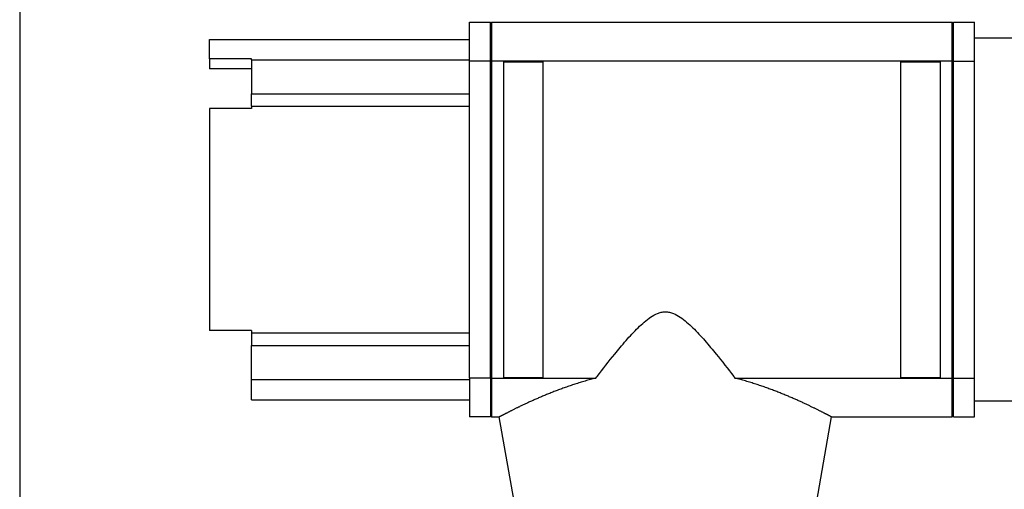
# Model space of a CAD drawing. Extents: x -89225 to 110569, y 13360 to 87647.
# Tile 163 of 256: x 41552 to 41926, y 31681 to 31859. Entities that reach past the tile are written whole.
import ezdxf

# ---------------------------------------------------------------- set-up
doc = ezdxf.new("R2010")
doc.units = 0
doc.layers.add('INSTALLATIE', color=6, linetype='Continuous')

# ---------------------------------------------------------------- blocks, each defined once
blk = doc.blocks.new('Beluchtingsinstallatie VAZ')
for p, q in [((1135422.55, -968664.65), (1135422.55, -969737.65)), ((1135593.44, -969026.04), (1135593.44, -969011.25)), ((1135593.44, -969011.25), (1135601.44, -969011.25)), ((1135601.44, -969011.75), (1135601.94, -969011.25)), ((1135601.44, -969026.04), (1135601.44, -969011.25)), ((1135601.94, -969026.04), (1135601.94, -969011.25)), ((1135601.94, -969011.25), (1135776.94, -969011.25)), ((1135776.94, -969026.04), (1135776.94, -969011.25)), ((1135777.44, -969011.75), (1135776.94, -969011.25)), ((1135777.44, -969026.01), (1135777.44, -969011.25)), ((1135777.44, -969011.25), (1135785.44, -969011.25)), ((1135785.44, -969026.01), (1135785.44, -969011.25)), ((1135883.44, -969017.25), (1135785.44, -969017.25)), ((1135494.64, -969025.17), (1135494.64, -969017.75)), ((1135494.64, -969017.75), (1135593.44, -969017.75)), ((1135510.64, -969025.17), (1135494.64, -969025.17)), ((1135494.64, -969025.17), (1135494.64, -969028.93)), ((1135510.64, -969025.5), (1135510.64, -969025.17)), ((1135510.64, -969025.5), (1135593.44, -969025.5)), ((1135510.64, -969025.5), (1135510.64, -969038.47)), ((1135593.44, -969146.46), (1135593.44, -969026.04)), ((1135601.44, -969026.04), (1135593.44, -969026.04)), ((1135601.44, -969146.46), (1135601.44, -969026.04)), ((1135601.94, -969146.46), (1135601.94, -969026.04)), ((1135776.94, -969026.04), (1135601.94, -969026.04)), ((1135606.44, -969026.25), (1135606.44, -969146.25)), ((1135606.44, -969026.25), (1135621.44, -969026.25)), ((1135621.44, -969146.25), (1135621.44, -969026.25)), ((1135757.44, -969026.25), (1135772.44, -969026.25)), ((1135757.44, -969146.25), (1135757.44, -969026.25)), ((1135772.44, -969146.25), (1135772.44, -969026.25)), ((1135776.94, -969146.46), (1135776.94, -969026.04)), ((1135777.44, -969026.01), (1135785.44, -969026.01)), ((1135777.44, -969146.44), (1135777.44, -969026.01)), ((1135785.44, -969146.44), (1135785.44, -969026.01)), ((1135510.64, -969028.93), (1135494.64, -969028.93)), ((1135510.64, -969038.47), (1135593.44, -969038.47)), ((1135510.64, -969043.19), (1135510.64, -969038.47)), ((1135510.64, -969043.19), (1135593.44, -969043.19)), ((1135510.64, -969043.19), (1135510.64, -969044.07)), ((1135510.64, -969044.07), (1135494.64, -969044.07)), ((1135494.64, -969044.07), (1135494.64, -969128.43)), ((1135510.64, -969128.43), (1135494.64, -969128.43)), ((1135510.64, -969128.43), (1135510.64, -969129.31)), ((1135510.64, -969129.31), (1135593.44, -969129.31)), ((1135510.64, -969129.31), (1135510.64, -969134.03)), ((1135510.64, -969134.03), (1135593.44, -969134.03)), ((1135510.64, -969147), (1135510.64, -969134.03)), ((1135510.64, -969147), (1135593.44, -969147)), ((1135510.64, -969154.75), (1135510.64, -969147)), ((1135601.44, -969146.46), (1135593.44, -969146.46)), ((1135593.44, -969146.46), (1135593.44, -969161.25)), ((1135601.44, -969146.46), (1135601.44, -969161.25)), ((1135601.94, -969161.25), (1135601.94, -969146.46)), ((1135601.94, -969146.46), (1135641.53, -969146.46)), ((1135606.44, -969146.25), (1135621.44, -969146.25)), ((1135694.35, -969146.46), (1135776.94, -969146.46)), ((1135757.44, -969146.25), (1135772.44, -969146.25)), ((1135776.94, -969161.25), (1135776.94, -969146.46)), ((1135777.44, -969146.44), (1135785.44, -969146.44)), ((1135777.44, -969161.25), (1135777.44, -969146.44)), ((1135785.44, -969161.25), (1135785.44, -969146.44)), ((1135510.64, -969154.75), (1135593.44, -969154.75)), ((1135883.44, -969155.25), (1135785.44, -969155.25)), ((1135601.44, -969161.25), (1135593.44, -969161.25)), ((1135601.44, -969160.75), (1135601.94, -969161.25)), ((1135601.94, -969161.25), (1135604.8, -969161.25)), ((1135610.44, -969193.25), (1135604.8, -969161.25)), ((1135725.44, -969193.25), (1135731.08, -969161.25)), ((1135731.08, -969161.25), (1135776.94, -969161.25)), ((1135777.44, -969160.75), (1135776.94, -969161.25)), ((1135777.44, -969161.25), (1135785.44, -969161.25))]:
    blk.add_line(p, q)
for points, knots in [([(1135601.44, -969026.41), (1135601.48, -969026.37), (1135601.52, -969026.34), (1135601.56, -969026.31), (1135601.61, -969026.28), (1135601.65, -969026.25), (1135601.69, -969026.22), (1135601.73, -969026.19), (1135601.77, -969026.16), (1135601.81, -969026.13), (1135601.86, -969026.1), (1135601.9, -969026.07), (1135601.94, -969026.04)], [0, 0, 0, 0, 0.1810867, 0.1810867, 0.1810867, 0.3621733, 0.3621733, 0.3621733, 0.5432599, 0.5432599, 0.5432599, 0.7243464, 0.7243464, 0.7243464, 0.7243464]), ([(1135776.94, -969026.04), (1135776.98, -969026.07), (1135777.02, -969026.1), (1135777.06, -969026.13), (1135777.11, -969026.16), (1135777.15, -969026.19), (1135777.19, -969026.22), (1135777.23, -969026.25), (1135777.27, -969026.28), (1135777.31, -969026.31), (1135777.36, -969026.34), (1135777.4, -969026.37), (1135777.44, -969026.41)], [0, 0, 0, 0, 0.1810866, 0.1810866, 0.1810866, 0.3621732, 0.3621732, 0.3621732, 0.5432599, 0.5432599, 0.5432599, 0.7243464, 0.7243464, 0.7243464, 0.7243464]), ([(1135641.53, -969146.46), (1135641.69, -969146.26), (1135641.84, -969146.06), (1135644.2, -969142.93), (1135646.44, -969140.06), (1135650.02, -969135.66), (1135651.47, -969133.94), (1135654.45, -969130.54), (1135655.98, -969128.87), (1135658.32, -969126.57), (1135659.11, -969125.84), (1135660.69, -969124.49), (1135661.49, -969123.86), (1135663.15, -969122.75), (1135664, -969122.27), (1135665.37, -969121.72), (1135665.84, -969121.57), (1135666.84, -969121.36), (1135667.37, -969121.29), (1135668.51, -969121.29), (1135669.03, -969121.36), (1135670.04, -969121.57), (1135670.51, -969121.72), (1135671.88, -969122.27), (1135672.73, -969122.75), (1135674.39, -969123.86), (1135675.19, -969124.49), (1135676.77, -969125.84), (1135677.55, -969126.57), (1135679.9, -969128.87), (1135681.43, -969130.54), (1135684.41, -969133.94), (1135685.85, -969135.66), (1135689.43, -969140.06), (1135691.68, -969142.93), (1135694.04, -969146.06), (1135694.19, -969146.26), (1135694.35, -969146.46)], [8.687088, 8.687088, 8.687088, 8.687088, 8.764026, 8.764026, 9.87524, 9.87524, 10.555173, 10.555173, 11.235106, 11.235106, 11.575072, 11.575072, 11.915038, 11.915038, 12.255005, 12.255005, 12.424988, 12.424988, 12.594971, 12.594971, 12.764954, 12.764954, 12.934937, 12.934937, 13.274904, 13.274904, 13.61487, 13.61487, 13.954837, 13.954837, 14.634769, 14.634769, 15.314702, 15.314702, 16.425916, 16.425916, 16.502854, 16.502854, 16.502854, 16.502854]), ([(1135601.94, -969146.46), (1135601.9, -969146.43), (1135601.86, -969146.4), (1135601.81, -969146.37), (1135601.77, -969146.34), (1135601.73, -969146.31), (1135601.69, -969146.28), (1135601.65, -969146.25), (1135601.61, -969146.22), (1135601.56, -969146.19), (1135601.52, -969146.15), (1135601.48, -969146.12), (1135601.44, -969146.09)], [0, 0, 0, 0, 0.1810864, 0.1810864, 0.1810864, 0.3621729, 0.3621729, 0.3621729, 0.5432596, 0.5432596, 0.5432596, 0.7243464, 0.7243464, 0.7243464, 0.7243464]), ([(1135641.53, -969146.46), (1135641.18, -969146.55), (1135640.84, -969146.64), (1135640.49, -969146.73), (1135640.15, -969146.82), (1135639.81, -969146.92), (1135639.47, -969147.01), (1135639.13, -969147.1), (1135638.79, -969147.2), (1135638.45, -969147.29), (1135638.11, -969147.39), (1135637.78, -969147.48), (1135637.45, -969147.58), (1135637.11, -969147.68), (1135636.78, -969147.77), (1135636.45, -969147.87), (1135636.13, -969147.97), (1135635.8, -969148.07), (1135635.48, -969148.17), (1135635.15, -969148.27), (1135634.83, -969148.37), (1135634.51, -969148.47), (1135634.19, -969148.57), (1135633.87, -969148.67), (1135633.56, -969148.78), (1135632.93, -969148.98), (1135632.31, -969149.19), (1135631.7, -969149.39), (1135631.09, -969149.6), (1135630.49, -969149.81), (1135629.89, -969150.02), (1135629.29, -969150.23), (1135628.71, -969150.45), (1135628.13, -969150.66), (1135627.55, -969150.87), (1135626.98, -969151.09), (1135626.42, -969151.3), (1135625.85, -969151.52), (1135625.3, -969151.73), (1135624.76, -969151.95), (1135624.21, -969152.16), (1135623.68, -969152.38), (1135623.15, -969152.59), (1135622.63, -969152.81), (1135622.11, -969153.02), (1135621.6, -969153.23), (1135621.1, -969153.44), (1135620.6, -969153.65), (1135620.11, -969153.86), (1135619.63, -969154.07), (1135619.15, -969154.28), (1135618.69, -969154.48), (1135618.22, -969154.69), (1135617.77, -969154.89), (1135617.32, -969155.09), (1135616.88, -969155.29), (1135616.45, -969155.49), (1135616.02, -969155.68), (1135615.6, -969155.87), (1135615.19, -969156.07), (1135614.79, -969156.25), (1135614.59, -969156.35), (1135614.39, -969156.44), (1135614.2, -969156.53), (1135614.01, -969156.62), (1135613.81, -969156.71), (1135613.63, -969156.8), (1135613.44, -969156.89), (1135613.25, -969156.98), (1135613.07, -969157.07), (1135612.88, -969157.16), (1135612.7, -969157.24), (1135612.52, -969157.33), (1135612.35, -969157.42), (1135612.17, -969157.5), (1135612, -969157.58), (1135611.82, -969157.67), (1135611.65, -969157.75), (1135611.49, -969157.83), (1135611.32, -969157.91), (1135611.15, -969158), (1135610.99, -969158.08), (1135610.83, -969158.15), (1135610.67, -969158.23), (1135610.52, -969158.31), (1135610.36, -969158.39), (1135610.21, -969158.46), (1135610.06, -969158.54), (1135609.91, -969158.61), (1135609.76, -969158.69), (1135609.62, -969158.76), (1135609.47, -969158.83), (1135609.33, -969158.9), (1135609.2, -969158.97), (1135609.06, -969159.04), (1135608.92, -969159.11), (1135608.79, -969159.18), (1135608.66, -969159.24), (1135608.53, -969159.31), (1135608.41, -969159.37), (1135608.28, -969159.44), (1135608.16, -969159.5), (1135608.04, -969159.56), (1135607.92, -969159.62), (1135607.8, -969159.68), (1135607.69, -969159.74), (1135607.58, -969159.79), (1135607.47, -969159.85), (1135607.36, -969159.91), (1135607.26, -969159.96), (1135607.15, -969160.01), (1135607.05, -969160.07), (1135606.95, -969160.12), (1135606.86, -969160.17), (1135606.76, -969160.22), (1135606.67, -969160.26), (1135606.58, -969160.31), (1135606.49, -969160.36), (1135606.41, -969160.4), (1135606.32, -969160.44), (1135606.24, -969160.49), (1135606.16, -969160.53), (1135606.09, -969160.57), (1135606.01, -969160.61), (1135605.94, -969160.65), (1135605.87, -969160.68), (1135605.8, -969160.72), (1135605.74, -969160.75), (1135605.67, -969160.79), (1135605.61, -969160.82), (1135605.55, -969160.85), (1135605.5, -969160.88), (1135605.44, -969160.91), (1135605.39, -969160.94), (1135605.34, -969160.96), (1135605.29, -969160.99), (1135605.24, -969161.01), (1135605.2, -969161.04), (1135605.16, -969161.06), (1135605.12, -969161.08), (1135605.08, -969161.1), (1135605.05, -969161.12), (1135605.02, -969161.13), (1135604.99, -969161.15), (1135604.96, -969161.16), (1135604.93, -969161.18), (1135604.91, -969161.19), (1135604.89, -969161.2), (1135604.87, -969161.21), (1135604.85, -969161.22), (1135604.84, -969161.23), (1135604.81, -969161.24), (1135604.8, -969161.25), (1135604.8, -969161.25)], [0, 0, 0, 0, 1.192385, 1.192385, 1.192385, 2.384739, 2.384739, 2.384739, 3.576807, 3.576807, 3.576807, 4.768321, 4.768321, 4.768321, 5.959007, 5.959007, 5.959007, 7.148582, 7.148582, 7.148582, 8.336757, 8.336757, 8.336757, 9.523239, 9.523239, 9.523239, 11.889995, 11.889995, 11.889995, 14.256789, 14.256789, 14.256789, 16.629938, 16.629938, 16.629938, 19.008264, 19.008264, 19.008264, 21.390472, 21.390472, 21.390472, 23.775184, 23.775184, 23.775184, 26.160966, 26.160966, 26.160966, 28.546359, 28.546359, 28.546359, 30.929907, 30.929907, 30.929907, 33.310187, 33.310187, 33.310187, 35.685839, 35.685839, 35.685839, 38.055603, 38.055603, 38.055603, 39.237917, 39.237917, 39.237917, 40.420289, 40.420289, 40.420289, 41.604652, 41.604652, 41.604652, 42.790795, 42.790795, 42.790795, 43.978499, 43.978499, 43.978499, 45.167543, 45.167543, 45.167543, 46.357703, 46.357703, 46.357703, 47.548754, 47.548754, 47.548754, 48.740472, 48.740472, 48.740472, 49.932633, 49.932633, 49.932633, 51.125017, 51.125017, 51.125017, 52.317406, 52.317406, 52.317406, 53.509589, 53.509589, 53.509589, 54.70136, 54.70136, 54.70136, 55.892519, 55.892519, 55.892519, 57.082878, 57.082878, 57.082878, 58.272256, 58.272256, 58.272256, 59.460483, 59.460483, 59.460483, 60.647405, 60.647405, 60.647405, 61.83288, 61.83288, 61.83288, 63.016782, 63.016782, 63.016782, 64.199005, 64.199005, 64.199005, 65.380717, 65.380717, 65.380717, 66.562998, 66.562998, 66.562998, 67.745626, 67.745626, 67.745626, 68.928378, 68.928378, 68.928378, 70.111032, 70.111032, 70.111032, 71.293372, 71.293372, 71.293372, 72.475185, 72.475185, 72.475185, 73.656587, 73.656587, 73.656587, 76.019328, 76.019328, 76.019328, 76.019328]), ([(1135731.08, -969161.25), (1135731.08, -969161.25), (1135731.07, -969161.24), (1135731.04, -969161.23), (1135731.03, -969161.22), (1135731.01, -969161.21), (1135730.99, -969161.2), (1135730.97, -969161.19), (1135730.95, -969161.18), (1135730.92, -969161.17), (1135730.9, -969161.15), (1135730.87, -969161.14), (1135730.83, -969161.12), (1135730.8, -969161.1), (1135730.76, -969161.08), (1135730.72, -969161.06), (1135730.68, -969161.04), (1135730.64, -969161.02), (1135730.59, -969160.99), (1135730.55, -969160.97), (1135730.5, -969160.94), (1135730.44, -969160.91), (1135730.39, -969160.88), (1135730.33, -969160.85), (1135730.27, -969160.82), (1135730.21, -969160.79), (1135730.15, -969160.76), (1135730.08, -969160.72), (1135730.02, -969160.69), (1135729.95, -969160.65), (1135729.87, -969160.61), (1135729.8, -969160.57), (1135729.72, -969160.53), (1135729.64, -969160.49), (1135729.56, -969160.45), (1135729.48, -969160.41), (1135729.39, -969160.36), (1135729.31, -969160.32), (1135729.22, -969160.27), (1135729.12, -969160.22), (1135729.03, -969160.17), (1135728.93, -969160.12), (1135728.83, -969160.07), (1135728.74, -969160.02), (1135728.63, -969159.97), (1135728.53, -969159.91), (1135728.42, -969159.86), (1135728.31, -969159.8), (1135728.2, -969159.74), (1135728.08, -969159.68), (1135727.97, -969159.62), (1135727.85, -969159.56), (1135727.73, -969159.5), (1135727.61, -969159.44), (1135727.48, -969159.38), (1135727.36, -969159.31), (1135727.23, -969159.25), (1135727.1, -969159.18), (1135726.97, -969159.11), (1135726.83, -969159.05), (1135726.69, -969158.98), (1135726.55, -969158.91), (1135726.41, -969158.84), (1135726.27, -969158.76), (1135726.13, -969158.69), (1135725.98, -969158.62), (1135725.83, -969158.54), (1135725.68, -969158.47), (1135725.53, -969158.39), (1135725.37, -969158.31), (1135725.21, -969158.24), (1135725.06, -969158.16), (1135724.89, -969158.08), (1135724.73, -969158), (1135724.57, -969157.92), (1135724.4, -969157.84), (1135724.23, -969157.75), (1135724.06, -969157.67), (1135723.89, -969157.59), (1135723.72, -969157.5), (1135723.54, -969157.42), (1135723.36, -969157.33), (1135723.18, -969157.25), (1135723, -969157.16), (1135722.82, -969157.07), (1135722.63, -969156.98), (1135722.45, -969156.89), (1135722.26, -969156.8), (1135722.07, -969156.71), (1135721.88, -969156.62), (1135721.68, -969156.53), (1135721.49, -969156.44), (1135721.29, -969156.35), (1135721.09, -969156.25), (1135720.69, -969156.07), (1135720.28, -969155.88), (1135719.86, -969155.68), (1135719.43, -969155.49), (1135719, -969155.29), (1135718.55, -969155.09), (1135718.11, -969154.89), (1135717.65, -969154.69), (1135717.19, -969154.48), (1135716.72, -969154.28), (1135716.25, -969154.07), (1135715.76, -969153.86), (1135715.27, -969153.65), (1135714.77, -969153.44), (1135714.27, -969153.23), (1135713.76, -969153.01), (1135713.24, -969152.8), (1135712.72, -969152.59), (1135712.19, -969152.37), (1135711.65, -969152.16), (1135711.11, -969151.94), (1135710.56, -969151.73), (1135710.01, -969151.51), (1135709.45, -969151.3), (1135708.88, -969151.08), (1135708.31, -969150.87), (1135707.73, -969150.65), (1135707.15, -969150.44), (1135706.56, -969150.22), (1135705.97, -969150.01), (1135705.37, -969149.8), (1135704.76, -969149.59), (1135704.15, -969149.38), (1135703.54, -969149.18), (1135702.92, -969148.97), (1135702.29, -969148.77), (1135701.66, -969148.56), (1135701.02, -969148.36), (1135700.38, -969148.16), (1135699.73, -969147.96), (1135699.07, -969147.77), (1135698.41, -969147.57), (1135697.75, -969147.38), (1135697.08, -969147.19), (1135696.4, -969147.01), (1135695.72, -969146.82), (1135695.04, -969146.64), (1135694.35, -969146.46)], [76.019329, 76.019329, 76.019329, 76.019329, 78.319489, 78.319489, 78.319489, 79.50276, 79.50276, 79.50276, 80.686413, 80.686413, 80.686413, 81.870605, 81.870605, 81.870605, 83.055122, 83.055122, 83.055122, 84.239748, 84.239748, 84.239748, 85.424259, 85.424259, 85.424259, 86.608433, 86.608433, 86.608433, 87.792044, 87.792044, 87.792044, 88.976073, 88.976073, 88.976073, 90.161788, 90.161788, 90.161788, 91.349086, 91.349086, 91.349086, 92.53784, 92.53784, 92.53784, 93.727908, 93.727908, 93.727908, 94.919136, 94.919136, 94.919136, 96.111353, 96.111353, 96.111353, 97.304379, 97.304379, 97.304379, 98.498024, 98.498024, 98.498024, 99.692087, 99.692087, 99.692087, 100.886363, 100.886363, 100.886363, 102.080638, 102.080638, 102.080638, 103.274694, 103.274694, 103.274694, 104.46831, 104.46831, 104.46831, 105.661261, 105.661261, 105.661261, 106.853322, 106.853322, 106.853322, 108.044266, 108.044266, 108.044266, 109.23387, 109.23387, 109.23387, 110.42191, 110.42191, 110.42191, 111.608167, 111.608167, 111.608167, 112.792428, 112.792428, 112.792428, 113.976604, 113.976604, 113.976604, 116.350108, 116.350108, 116.350108, 118.729521, 118.729521, 118.729521, 121.113576, 121.113576, 121.113576, 123.500906, 123.500906, 123.500906, 125.890082, 125.890082, 125.890082, 128.279641, 128.279641, 128.279641, 130.668116, 130.668116, 130.668116, 133.054068, 133.054068, 133.054068, 135.436112, 135.436112, 135.436112, 137.812949, 137.812949, 137.812949, 140.183396, 140.183396, 140.183396, 142.551764, 142.551764, 142.551764, 144.923222, 144.923222, 144.923222, 147.295955, 147.295955, 147.295955, 149.668268, 149.668268, 149.668268, 152.038657, 152.038657, 152.038657, 152.038657]), ([(1135776.94, -969146.46), (1135776.98, -969146.43), (1135777.02, -969146.4), (1135777.06, -969146.37), (1135777.11, -969146.34), (1135777.15, -969146.31), (1135777.19, -969146.28), (1135777.23, -969146.25), (1135777.27, -969146.22), (1135777.31, -969146.19), (1135777.36, -969146.15), (1135777.4, -969146.12), (1135777.44, -969146.09)], [0, 0, 0, 0, 0.1810866, 0.1810866, 0.1810866, 0.3621732, 0.3621732, 0.3621732, 0.5432598, 0.5432598, 0.5432598, 0.7243464, 0.7243464, 0.7243464, 0.7243464])]:
    blk.add_open_spline(points, degree=3, knots=knots)

msp = doc.modelspace()

# ---------------------------------------------------------------- block references
at = {"layer": 'INSTALLATIE'}
msp.add_blockref('Beluchtingsinstallatie VAZ', (-1093870.34, 1000869.49), dxfattribs=at)

doc.saveas('drawing.dxf')
